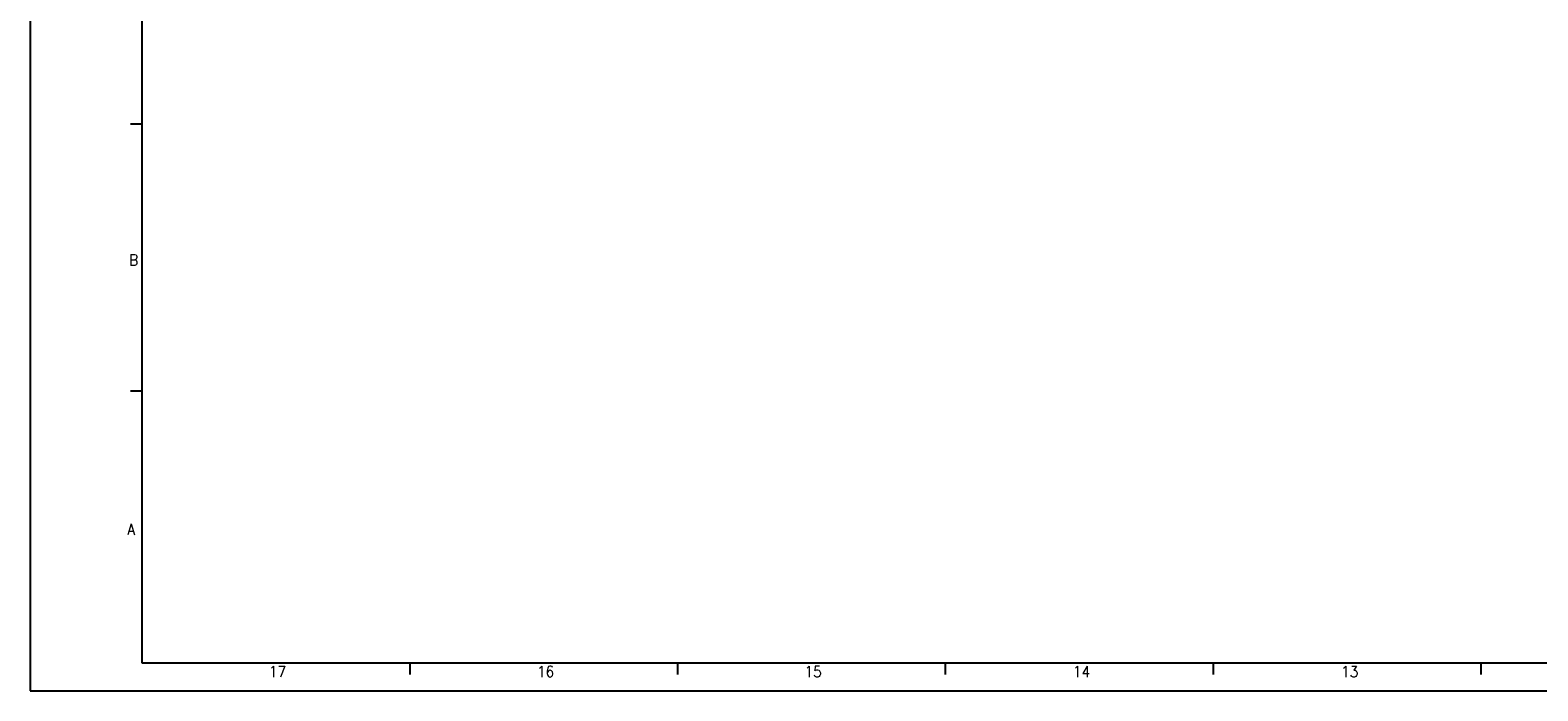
# Model space of a CAD drawing. Header units: inches. Extents: x -381 to 2960, y -418 to 176.
# Tile 1 of 21: x -381 to -111, y -418 to -300. Entities that reach past the tile are written whole.
import ezdxf

# ---------------------------------------------------------------- set-up
doc = ezdxf.new("R2010")
doc.units = ezdxf.units.IN
doc.layers.add('1', color=7, linetype='Continuous')
doc.styles.add('CONVERTER_11', font='txt.shx', dxfattribs={"width": 0.9})

# ---------------------------------------------------------------- blocks, each defined once
blk = doc.blocks.new('Marco_a1', base_point=(38.87, -121.38))
at = {"layer": '1', "color": 2, "linetype": 'Continuous'}
for p, q in [((-381.13, 175.62), (-381.13, -418.38)), ((-361.15, -316.85), (-363.15, -316.85)), ((-361.15, -364.71), (-363.15, -364.71)), ((-313.19, -413.43), (-313.19, -415.43)), ((-265.25, -413.43), (-265.25, -415.43)), ((-217.31, -413.43), (-217.31, -415.43)), ((-169.37, -413.43), (-169.37, -415.43)), ((-121.43, -413.43), (-121.43, -415.43)), ((-381.13, -418.38), (458.87, -418.38))]:
    blk.add_line(p, q, dxfattribs=at)
at = {"layer": '1', "color": 7, "linetype": 'Continuous'}
for p, q in [((-361.13, 170.62), (-361.13, -413.38)), ((-361.13, -413.38), (453.87, -413.38))]:
    blk.add_line(p, q, dxfattribs=at)
at = {"layer": '1', "color": 2, "char_height": 2, "attachment_point": 4, "line_spacing_factor": 1.20048, "style": 'CONVERTER_11'}
for s, insert in [('B', (-363.41, -341.18)), ('A', (-363.74, -389.45)), ('17', (-338.41, -414.93)), ('16', (-290.41, -414.93)), ('15', (-242.52, -414.93)), ('14', (-194.47, -414.93)), ('13', (-146.46, -414.93))]:
    blk.add_mtext(s, dxfattribs=dict(at, insert=insert))
blk = doc.blocks.new('Top', base_point=(38.87, -121.38))
blk.add_blockref('Marco_a1', (38.87, -121.38))
blk = doc.blocks.new('_dummy_frame', base_point=(-381.13, -418.38))
blk.add_blockref('Top', (38.87, -121.38))

msp = doc.modelspace()

# ---------------------------------------------------------------- block references
at = {"layer": '1'}
msp.add_blockref('_dummy_frame', (-381.13, -418.38), dxfattribs=at)

doc.saveas('drawing.dxf')
